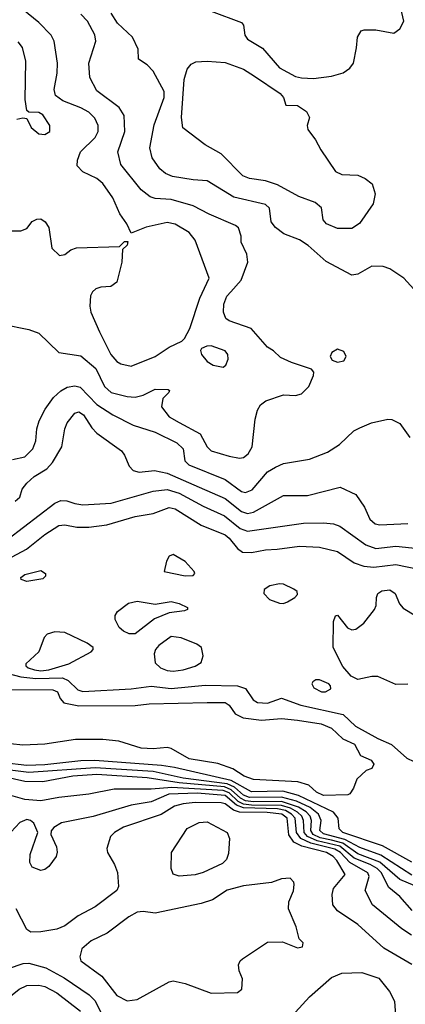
# Model space of a CAD drawing. Extents: x 1173079 to 1307053, y 522583 to 678478.
# Tile 67 of 256: x 1213770 to 1215692, y 534729 to 539632. Entities that reach past the tile are written whole.
import ezdxf

# ---------------------------------------------------------------- set-up
doc = ezdxf.new("R2010")
doc.units = 0

msp = doc.modelspace()

# ---------------------------------------------------------------- linework, layer by layer
at = {"layer": '0CON20XD'}
for points in [[(1214725, 539674.6), (1214875, 539618.1), (1214885.5, 539605), (1214892.9, 539555), (1214905.4, 539535.4), (1214980.1, 539490.1), (1215065, 539392.1), (1215145, 539350), (1215175, 539342.6), (1215235, 539340), (1215325, 539350.4), (1215381.7, 539368.3), (1215415, 539390.8), (1215434.3, 539415), (1215448.2, 539491.8), (1215454.4, 539545.6), (1215472.5, 539577.5), (1215487.7, 539582.3), (1215545, 539581.1), (1215635, 539564.5), (1215665, 539586.9), (1215684.5, 539625), (1215642.9, 539807.1)], [(1213695, 538581.2), (1213775, 538580), (1213805, 538592.5), (1213832.2, 538627.8), (1213855, 538638.6), (1213875, 538640), (1213897.1, 538625), (1213915, 538596.7), (1213930, 538495), (1213968.3, 538458.3), (1213995, 538462.5), (1214025, 538486.7), (1214053.9, 538496.1), (1214267.5, 538502.5), (1214291.7, 538528.3), (1214308.3, 538528.3), (1214305, 538510), (1214282.5, 538487.5), (1214280, 538425), (1214254.2, 538325), (1214225, 538302.9), (1214175, 538300), (1214148.8, 538291.2), (1214132.7, 538277.3), (1214122.7, 538257.3), (1214119.2, 538205), (1214124, 538175), (1214168.5, 538078.5), (1214224.4, 537964.4), (1214255, 537930.6), (1214275, 537918.6), (1214325, 537907.5), (1214445, 537955.6), (1214515, 538001.9), (1214578.1, 538031.9), (1214591.2, 538045), (1214617.5, 538095), (1214668, 538245), (1214713.8, 538345), (1214645, 538534.4), (1214615, 538573.2), (1214545, 538614), (1214505, 538622.2), (1214400.4, 538599.6), (1214325, 538570), (1214304.2, 538615), (1214268.5, 538665), (1214234.5, 538745), (1214185, 538816.9), (1214155, 538840.7), (1214084.4, 538875), (1214056.5, 538905), (1214058, 538932), (1214072.5, 538975), (1214146.2, 539045), (1214160.8, 539075), (1214161.5, 539105), (1214145, 539141.9), (1214115, 539171.2), (1214075, 539193.9), (1213985, 539227.5), (1213949.2, 539255), (1213942.3, 539285), (1213956.4, 539366.4), (1213958.2, 539415), (1213942.5, 539525), (1213926.7, 539555), (1213865, 539618.2), (1213725, 539734.6)], [(1213685, 538115.4), (1213815, 538089.1), (1213865, 538071.4), (1213965, 537974.5), (1214075, 537959.1), (1214150.4, 537895), (1214192.1, 537805), (1214225.6, 537775), (1214305, 537755.3), (1214345, 537752.8), (1214385, 537762.1), (1214445, 537792.2), (1214510.7, 537790.7), (1214516.7, 537785), (1214513.3, 537775), (1214482.9, 537745), (1214477.1, 537705), (1214515, 537654.6), (1214565, 537626.8), (1214669.2, 537569.2), (1214704.7, 537505), (1214725, 537484.7), (1214815, 537458.5), (1214865, 537449.2), (1214885, 537451.5), (1214909.5, 537470.5), (1214928.6, 537505), (1214943, 537643), (1214955, 537688.1), (1214970.3, 537715), (1214997.1, 537735), (1215085, 537764.3), (1215145, 537761.2), (1215175, 537768.8), (1215211.2, 537805), (1215235, 537860), (1215237, 537877), (1215225, 537892.5), (1215125, 537924.3), (1215070.7, 537950.7), (1215035, 537983.8), (1215005, 538002), (1214924.4, 538094.4), (1214815, 538132.7), (1214796.9, 538145), (1214786.4, 538175), (1214787.7, 538215), (1214802.3, 538255), (1214822.4, 538277.6), (1214874.5, 538335), (1214907.8, 538425), (1214902.9, 538465), (1214874, 538525), (1214873.8, 538555), (1214861.2, 538595), (1214845, 538607.5), (1214715, 538663.1), (1214635, 538705.9), (1214525, 538737.6), (1214445, 538741.3), (1214420.1, 538750.1), (1214375.8, 538785.8), (1214275, 538910.8), (1214259.2, 538975), (1214293.9, 539075), (1214290.4, 539155), (1214265.2, 539195.2), (1214155, 539277.5), (1214120, 539345), (1214115.3, 539415), (1214149.7, 539525), (1214145, 539557.1), (1214108.7, 539625), (1214075, 539660)], [(1215735, 538290), (1215684.7, 538344.7), (1215615, 538391.5), (1215582.4, 538402.4), (1215525, 538404.4), (1215455, 538364.3), (1215425, 538360.8), (1215297.9, 538427.9), (1215208.3, 538508.3), (1215165, 538535.4), (1215086.4, 538566.4), (1215045, 538596.7), (1215023.5, 538625), (1215015, 538693.8), (1214995, 538711.8), (1214838, 538748), (1214705, 538830.4), (1214635, 538834.7), (1214532.3, 538852.2), (1214496.2, 538866.2), (1214469.3, 538889.3), (1214430.4, 538945), (1214419.2, 538995), (1214441, 539109), (1214490.6, 539245), (1214490.3, 539275), (1214435, 539376), (1214405, 539406.7), (1214362.5, 539435), (1214360, 539485), (1214332, 539545), (1214258.1, 539615), (1214225.4, 539665)], [(1213756.4, 539136.4), (1213785, 539143.3), (1213805, 539140), (1213828, 539095), (1213865, 539064.4), (1213895, 539061.1), (1213920.8, 539075), (1213920.6, 539105), (1213885, 539159.2), (1213865, 539170.8), (1213815, 539172.5), (1213805, 539180), (1213797.5, 539235), (1213800, 539425), (1213783.5, 539493.5), (1213762.6, 539522.6)], [(1215425, 538592.5), (1215355, 538592.9), (1215300, 538615), (1215282.9, 538635), (1215274.4, 538695), (1215242.3, 538722.3), (1215161.9, 538751.9), (1215055, 538809.4), (1214995, 538829.5), (1214915, 538842), (1214883.1, 538855), (1214774.3, 538965), (1214695, 539009.5), (1214583, 539093), (1214576.9, 539145), (1214589.1, 539335), (1214604.6, 539385.4), (1214625, 539410.8), (1214647.9, 539422.1), (1214705, 539426.4), (1214795, 539418.5), (1214885, 539385.4), (1214941.3, 539351.3), (1215068.9, 539265), (1215084.3, 539245), (1215096.4, 539206.4), (1215155, 539204.2), (1215200, 539175), (1215214, 539145), (1215203.8, 539105), (1215206.2, 539085), (1215245, 539033.8), (1215270.5, 538985), (1215345, 538875.5), (1215375, 538860.9), (1215455, 538857.5), (1215491.5, 538841.5), (1215526.2, 538815), (1215541.2, 538765), (1215532, 538715), (1215463.1, 538616.9), (1215425, 538592.5)], [(1214785, 537902.5), (1214798.3, 537911.7), (1214808.8, 537941.2), (1214807.1, 537965), (1214795, 537982.5), (1214725, 538007.8), (1214703.3, 538006.7), (1214676.7, 537995), (1214671.2, 537985), (1214676, 537965), (1214705, 537930.8), (1214735, 537912.5), (1214785, 537902.5)], [(1215355, 537926.2), (1215385, 537933.3), (1215396.7, 537955), (1215385, 537980), (1215355, 537991.2), (1215326.7, 537975), (1215317.5, 537955), (1215327, 537937), (1215355, 537926.2)], [(1213735, 537442.7), (1213795, 537454.6), (1213835.4, 537495), (1213851.1, 537535), (1213856, 537595), (1213866.8, 537635), (1213897.3, 537692.7), (1213938.7, 537751.3), (1213975.9, 537784.1), (1214007.4, 537802.6), (1214045, 537809.6), (1214072.3, 537802.2), (1214155, 537716.7), (1214235, 537664), (1214335, 537613.8), (1214445, 537577.4), (1214553.6, 537525), (1214585.5, 537495), (1214592.5, 537435), (1214613.3, 537415), (1214795, 537342.5), (1214875, 537283.5), (1214895, 537277.3), (1214929.1, 537290.9), (1215005, 537380), (1215045, 537404.5), (1215085, 537421.8), (1215215, 537443.9), (1215305, 537477.9), (1215363.9, 537516.1), (1215435, 537584.3), (1215465, 537599.4), (1215523.3, 537625), (1215605, 537642.9), (1215625, 537641.8), (1215665, 537620.6), (1215715, 537551.9)], [(1213746.7, 537235), (1213770, 537255), (1213782, 537295), (1213805.6, 537325), (1213842.4, 537357.6), (1213905.2, 537394.8), (1213933.3, 537426.7), (1213980.5, 537505), (1213995.4, 537595), (1214006.2, 537625), (1214045, 537672.2), (1214065, 537679.6), (1214088.9, 537665), (1214130.5, 537600.5), (1214155, 537573.5), (1214277.9, 537485), (1214293.3, 537463.3), (1214315, 537409.5), (1214335, 537386.8), (1214365, 537378.2), (1214442.2, 537387.8), (1214505, 537374.8), (1214665, 537304), (1214795, 537247.8), (1214875, 537182.6), (1214905, 537173.9), (1214935, 537180.3), (1215085, 537263.2), (1215205, 537263.1), (1215367.5, 537305), (1215445, 537267.5), (1215489.4, 537205), (1215515, 537144.4), (1215542.2, 537122.2), (1215566, 537116), (1215705, 537123.1)], [(1213711.5, 537045), (1213945, 537225.3), (1213975, 537237.8), (1214005, 537236.7), (1214045, 537222.2), (1214085, 537216), (1214225.9, 537224.1), (1214435.2, 537284.8), (1214505, 537292.4), (1214565.1, 537275.1), (1214685, 537209.3), (1214790.8, 537160.8), (1214868.8, 537098.8), (1214905, 537085.2), (1215185.3, 537125.3), (1215285, 537126.8), (1215335, 537121.2), (1215365, 537109.6), (1215495, 537017.1), (1215545, 536998.4), (1215645, 537009.8), (1215805, 536993.2)], [(1213733.1, 536956.9), (1213803.8, 536996.2), (1213895, 537068.4), (1213965, 537112.7), (1213995, 537117.3), (1214055, 537105.8), (1214115, 537105.3), (1214205, 537116.2), (1214345, 537157.8), (1214435, 537173.2), (1214515, 537202.5), (1214545, 537195.9), (1214675.2, 537115.2), (1214795, 537066.4), (1214815, 537050), (1214855, 536998.2), (1214881.1, 536981.1), (1214925, 536978.2), (1214995, 536992.9), (1215054.2, 536995.8), (1215165, 537010), (1215264.7, 537005.3), (1215355, 536983.5), (1215437.2, 536927.2), (1215485, 536910.3), (1215535, 536906.1), (1215645, 536919.8), (1215822.5, 536882.5)], [(1214595, 536863.3), (1214635, 536864.4), (1214643.3, 536875), (1214640, 536885), (1214595, 536933.3), (1214535, 536969.2), (1214515, 536960), (1214501.9, 536935), (1214490, 536885), (1214595, 536863.3)], [(1213805, 536834.4), (1213776.7, 536845), (1213776.2, 536855), (1213795, 536869.4), (1213875, 536890), (1213898.1, 536875), (1213898.9, 536861.1), (1213885, 536847.8), (1213805, 536834.4)], [(1215085, 536725.6), (1215105, 536733.3), (1215142, 536755), (1215155, 536770), (1215152.5, 536785), (1215136.5, 536796.5), (1215085, 536821.8), (1215065, 536823.6), (1215017.2, 536812.8), (1214989.2, 536795), (1214987.1, 536775), (1215016, 536745), (1215065, 536726.5), (1215085, 536725.6)], [(1215645, 536321.5), (1215555, 536361.2), (1215525, 536361.8), (1215455, 536346.8), (1215422.2, 536362.2), (1215381.6, 536411.6), (1215332.5, 536505), (1215334.4, 536635.6), (1215345, 536663.3), (1215355, 536666.7), (1215403.8, 536603.8), (1215425, 536594.5), (1215445, 536596.9), (1215485, 536627.7), (1215538.6, 536695), (1215547.5, 536715), (1215548.6, 536755), (1215555.8, 536775), (1215575, 536788.5), (1215615, 536793.3), (1215641.9, 536775), (1215663.3, 536723.3), (1215681.2, 536701.2), (1215807.5, 536625)], [(1214345, 536573.2), (1214315, 536573.3), (1214287.3, 536587.3), (1214265.7, 536605), (1214245.6, 536645), (1214245.7, 536665), (1214257.1, 536685), (1214312.8, 536727.2), (1214355, 536737.3), (1214445, 536721.2), (1214525, 536734.2), (1214565.5, 536725.5), (1214606.7, 536705), (1214606.7, 536695), (1214592.3, 536687.7), (1214515, 536678.9), (1214441.6, 536648.4), (1214345, 536573.2)], [(1213875, 536389.9), (1213915, 536394.1), (1214014.4, 536425), (1214126.9, 536485), (1214137.1, 536495), (1214137.1, 536505), (1214107, 536527), (1213995, 536580), (1213946, 536584), (1213907.5, 536572.5), (1213892.2, 536555), (1213865.3, 536485), (1213800, 536425), (1213800.8, 536415), (1213812.7, 536405), (1213844.4, 536395), (1213875, 536389.9)], [(1214535, 536387.5), (1214585, 536394.2), (1214645, 536412.9), (1214675, 536431.2), (1214683.8, 536465), (1214676.7, 536505), (1214653, 536523), (1214575, 536553.3), (1214525, 536560), (1214463.3, 536515), (1214446.7, 536495), (1214441.1, 536475), (1214445, 536430), (1214471.9, 536405), (1214505, 536391.4), (1214535, 536387.5)], [(1213675, 536385.7), (1213775, 536359.4), (1213851.3, 536351.3), (1213984.2, 536354.2), (1214012.2, 536342.2), (1214060.6, 536295), (1214085, 536286.2), (1214325, 536300.3), (1214425, 536312.5), (1214525, 536302.3), (1214695, 536318.9), (1214855, 536314.7), (1214895, 536301.1), (1214933.1, 536245), (1214955, 536231.2), (1215005, 536227.8), (1215075, 536254), (1215170.7, 536219.3)], [(1212868.3, 536298.3), (1213935, 536294.4), (1213958.6, 536285), (1213971.5, 536251.5), (1213990.7, 536230.7), (1214065.3, 536215.3), (1214345, 536216.2), (1214415, 536225.3), (1214705, 536231.9), (1214795, 536232.5), (1214815, 536218.5), (1214844.8, 536174.7), (1214884.8, 536154.7), (1214974.7, 536144.7), (1215075, 536151.6), (1215155, 536144.7), (1215273.3, 536125), (1215325, 536104.3), (1215380.5, 536050.5), (1215439.4, 536025), (1215468.3, 535968.3), (1215521.2, 535945), (1215535.7, 535925), (1215525, 535902.5), (1215497.5, 535892.5), (1215450.7, 535849.3), (1215433.3, 535805), (1215415, 535776.7), (1215405, 535772), (1215285, 535768.3)], [(1215295, 536284.6), (1215320.8, 536299.2), (1215319.2, 536315), (1215310.8, 536325), (1215265, 536345.5), (1215245.7, 536344.3), (1215231.2, 536335), (1215226, 536325), (1215236, 536305), (1215275, 536285.5), (1215295, 536284.6)], [(1215705, 536323.3), (1215645, 536321.5)], [(1215170.7, 536219.3), (1215382, 536172), (1215444.1, 536114.1), (1215555, 536052.7), (1215623.4, 536023.4), (1215700.6, 535955), (1215735, 535938.2), (1215785, 535930.3), (1215817.3, 535932.7), (1215848.1, 535945), (1215915, 535987.5), (1215945, 535994.5), (1216040, 536000), (1216075, 536020), (1216069.4, 535965), (1216066.9, 535685), (1216017.5, 535515), (1216016, 535405), (1215995, 535380.8)], [(1215285, 535768.3), (1215249.1, 535785), (1215210.9, 535820.9), (1215156.1, 535836.1), (1214935, 535848.4), (1214889.4, 535865), (1214831.9, 535901.9), (1214758, 535928), (1214615, 535951.3), (1214525, 536002.9), (1214505, 536007.1), (1214435, 536000.8), (1214375, 536004.4), (1214265, 536040), (1214185, 536048), (1214047.7, 536047.7), (1213895, 536023.8), (1213785, 536020), (1213725, 536026.2)], [(1215725, 535436.3), (1215577.7, 535517.7), (1215380.7, 535585), (1215361.9, 535601.9), (1215357.7, 535655), (1215334.7, 535685), (1215159.1, 535769.1), (1215081, 535791), (1214925, 535786.2), (1214824.1, 535844.1), (1214542.4, 535907.6), (1214477.5, 535917.5), (1214145, 535942.6), (1214075, 535941.5), (1213895, 535920.8), (1213805, 535917.4), (1213575, 535944)], [(1215725, 535372.1), (1215570.8, 535470.8), (1215465, 535509.3), (1215390.3, 535550.3), (1215285, 535578.3), (1215266.7, 535595), (1215272.2, 535645), (1215259.3, 535675), (1215218.2, 535708.2), (1215150.2, 535740.2), (1215075, 535760.9), (1214915, 535759.1), (1214885, 535771.2), (1214840.7, 535810.7), (1214805, 535827.5), (1214584.7, 535854.7), (1214435, 535888.5), (1214146.3, 535906.3), (1213815, 535883.7), (1213615, 535908.5)], [(1215771.5, 535305), (1215665, 535350.8), (1215565, 535436.5), (1215455, 535478.5), (1215380.6, 535530.6), (1215325, 535546.5), (1215268.3, 535558.3), (1215233.4, 535575), (1215221.9, 535595), (1215224.1, 535645), (1215218.3, 535665), (1215197.6, 535687.6), (1215160.3, 535710.3), (1215075, 535738.4), (1214935, 535736.8), (1214895, 535742.5), (1214871.2, 535755), (1214825, 535797.6), (1214791.6, 535811.6), (1214565, 535831.1), (1214405, 535856.1), (1214155, 535872.9), (1214035, 535865.3), (1213885, 535837), (1213795, 535838), (1213625, 535876.7)], [(1215726.3, 535196.3), (1215665.2, 535265.2), (1215610.5, 535310.5), (1215571.8, 535385), (1215551.7, 535405), (1215517.2, 535425), (1215436.7, 535456.7), (1215365, 535515.7), (1215252.7, 535542.7), (1215204.3, 535565), (1215187.5, 535585), (1215184.5, 535645), (1215176.6, 535665), (1215155.3, 535685), (1215120.1, 535705), (1215075, 535719), (1214925, 535720), (1214885.7, 535725.7), (1214859.5, 535739.5), (1214815, 535781.9), (1214785, 535794.2), (1214528.2, 535808.2), (1214425, 535800.6), (1214240.4, 535799.6), (1214115.3, 535774.7), (1213965, 535759.5), (1213875, 535742), (1213795, 535749), (1213715, 535771.3)], [(1215723.2, 535073.2), (1215674.5, 535104.5), (1215528.2, 535225), (1215492.8, 535295), (1215511.7, 535365), (1215505, 535382.8), (1215415.5, 535435.5), (1215368.7, 535485), (1215341.2, 535501.2), (1215220.9, 535530.9), (1215171.6, 535555), (1215149.2, 535585), (1215142.5, 535655), (1215125.7, 535675), (1215095, 535693.3), (1215055, 535701.5), (1214885, 535706.5), (1214850.3, 535720.3), (1214795, 535768.4), (1214655, 535779.8), (1214514.3, 535775.7), (1214425, 535737.2), (1214325, 535721), (1214136.1, 535663.9), (1213978, 535632), (1213940.5, 535609.5), (1213927.3, 535592.7), (1213925.7, 535575), (1213953.1, 535513.1), (1213956.6, 535486.6), (1213951.1, 535465), (1213915.3, 535414.7), (1213895, 535400), (1213875, 535394.5), (1213831.5, 535411.5), (1213820, 535435), (1213822.7, 535475), (1213860.5, 535585), (1213840.2, 535630.2), (1213824, 535644), (1213805, 535649.6), (1213771.1, 535635), (1213706.1, 535563.9)], [(1215725, 534927.1), (1215585, 535009.2), (1215455.7, 535125.7), (1215354.2, 535194.2), (1215331.5, 535225), (1215327.9, 535275), (1215334.6, 535305), (1215392.9, 535375), (1215351.7, 535445), (1215332.9, 535465), (1215298.6, 535485), (1215176.4, 535516.4), (1215135.9, 535535.9), (1215112.1, 535572.1), (1215103.6, 535655), (1215075.9, 535675.9), (1215003.8, 535683.8), (1214866.2, 535686.2), (1214835.3, 535695.3), (1214795, 535726.5), (1214775, 535732.3), (1214645, 535733.3), (1214585, 535727.8), (1214542, 535715), (1214475, 535674.1), (1214288.2, 535611.8), (1214242.2, 535585), (1214223.1, 535565), (1214204.4, 535504.4), (1214207.5, 535485), (1214243.3, 535425), (1214257.3, 535385), (1214263.1, 535315), (1214254.4, 535295), (1214145.7, 535215), (1214061.2, 535168.8), (1213995, 535119.5), (1213955, 535103.5), (1213875, 535090), (1213825, 535088), (1213805, 535101.2), (1213752, 535205)], [(1214565, 535367.5), (1214535, 535376.7), (1214524.3, 535405), (1214526, 535485), (1214605, 535604.2), (1214665, 535634.4), (1214705, 535637.3), (1214805, 535584.3), (1214815.4, 535555), (1214810.6, 535479.4), (1214800.2, 535449.8), (1214780.2, 535429.8), (1214685, 535385.6), (1214645, 535373.3), (1214565, 535367.5)], [(1214305, 534746.9), (1214355, 534753.1), (1214515, 534841.4), (1214535, 534845.8), (1214595, 534832.9), (1214725, 534783.5), (1214855, 534787.5), (1214877.5, 534805), (1214880, 534855), (1214864, 534895), (1214860, 534925), (1214868.8, 534945), (1214881.2, 534955), (1215005, 535038), (1215079.5, 535039.5), (1215155, 535010), (1215180, 535015), (1215182.5, 535035), (1215163.3, 535055), (1215148.8, 535115), (1215110, 535205), (1215110.9, 535239.1), (1215135.7, 535294.3), (1215137.5, 535325), (1215137, 535337), (1215117.5, 535357.5), (1215075, 535354), (1215025, 535335.6), (1214885, 535318.9), (1214805, 535296.8), (1214730.4, 535249.6), (1214675, 535230.8), (1214445, 535181.9), (1214385, 535191.1), (1214355, 535186.9), (1214314.3, 535165), (1214206.8, 535083.2), (1214127.1, 535045), (1214080, 535005), (1214070.6, 534965), (1214074.3, 534945), (1214179.1, 534869.1), (1214255, 534773.3), (1214305, 534746.9)], [(1213576.1, 534603.9), (1213571.3, 534745), (1213599.1, 534795), (1213657.2, 534865), (1213715, 534906.9), (1213787.3, 534932.7), (1213815, 534933.2), (1213900.8, 534910.8), (1213991.3, 534861.3), (1214116.2, 534776.2), (1214146.6, 534746.6), (1214176, 534685)], [(1215145, 534689.2), (1215215, 534765.5), (1215325, 534861.8), (1215375, 534883.8), (1215475, 534886.9), (1215559.5, 534859.5), (1215613.1, 534793.1), (1215637.5, 534745), (1215643.2, 534673.2)], [(1213713.1, 534525), (1213707.9, 534735), (1213725, 534769.4), (1213767.1, 534805), (1213805, 534823.2), (1213865, 534824.7), (1213895, 534817.2), (1213955, 534786.7), (1214074, 534694)]]:
    msp.add_lwpolyline(points, dxfattribs=at)

doc.saveas('drawing.dxf')
